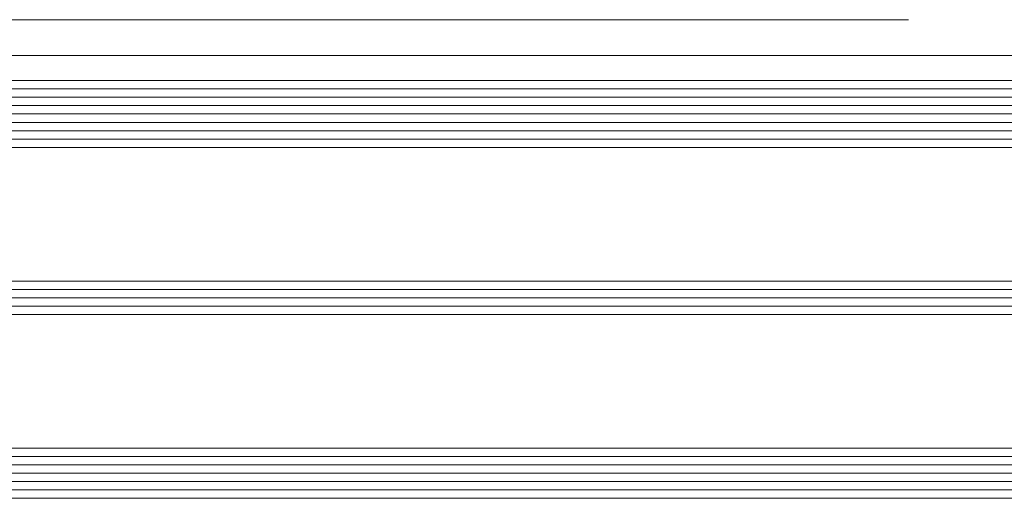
# Model space of a CAD drawing. Header units: millimetres. Extents: x 71658 to 298332, y -154437 to -30421.
# Tile 117 of 155: x 94173 to 94291, y -58923 to -58866. Entities that reach past the tile are written whole.
import ezdxf

# ---------------------------------------------------------------- set-up
doc = ezdxf.new("R2010")
doc.units = ezdxf.units.MM
doc.header["$LTSCALE"] = 500
doc.header["$MEASUREMENT"] = 0
doc.linetypes.add('Center', pattern=[48, 30, -6, 6, -6])
doc.layers.add('A-06-TELJED', color=253, linetype='Center', lineweight=0)
doc.layers.add('A-13-UKS', color=250, linetype='Continuous', lineweight=5)

# ---------------------------------------------------------------- blocks, each defined once
blk = doc.blocks.new('TELG')
at = {"layer": 'A-06-TELJED', "ltscale": 0.05}
blk.add_line((129079.1743373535, -58865.99671087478), (85658.8046493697, -58865.99671087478), dxfattribs=at)
blk = doc.blocks.new('lükanduksed')
at = {"layer": 'A-13-UKS'}
for p, q in [((94108.18880329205, -58870.28314225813), (94980.28873509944, -58870.28314225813)), ((94993.28880133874, -58873.28314225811), (94108.18880329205, -58873.28314225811)), ((94993.28880133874, -58874.28314225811), (94108.18880329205, -58874.28314225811)), ((94993.28880133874, -58875.28314225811), (94108.18880329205, -58875.28314225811)), ((94993.28880133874, -58876.28314225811), (94108.18880329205, -58876.28314225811)), ((94993.28880133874, -58877.28314225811), (94108.18880329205, -58877.28314225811)), ((94993.28880133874, -58878.28314225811), (94108.18880329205, -58878.28314225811)), ((94993.28880133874, -58879.28314225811), (94108.18880329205, -58879.28314225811)), ((94993.28880133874, -58880.28314225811), (94108.18880329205, -58880.28314225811)), ((94993.28880133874, -58881.28314225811), (94108.18880329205, -58881.28314225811)), ((94993.28880133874, -58897.28314225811), (94108.18880329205, -58897.28314225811)), ((94993.28880133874, -58898.28314225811), (94108.18880329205, -58898.28314225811)), ((94993.28880133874, -58899.28314225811), (94108.18880329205, -58899.28314225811)), ((94993.28880133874, -58900.28314225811), (94108.18880329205, -58900.28314225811)), ((94993.28880133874, -58901.28314225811), (94108.18880329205, -58901.28314225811)), ((94993.28880133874, -58917.28314225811), (94108.18880329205, -58917.28314225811)), ((94993.28880133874, -58918.28314225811), (94108.18880329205, -58918.28314225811)), ((94993.28880133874, -58919.28314225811), (94108.18880329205, -58919.28314225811)), ((94993.28880133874, -58920.28314225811), (94108.18880329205, -58920.28314225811)), ((94993.28880133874, -58921.28314225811), (94108.18880329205, -58921.28314225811)), ((94993.28880133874, -58922.28314225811), (94108.18880329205, -58922.28314225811)), ((94993.28880133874, -58923.28314225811), (94108.18880329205, -58923.28314225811))]:
    blk.add_line(p, q, dxfattribs=at)

msp = doc.modelspace()

# ---------------------------------------------------------------- block references
at = {"layer": 'A-06-TELJED'}
msp.add_blockref('TELG', (0, 0), dxfattribs=at)

# ---------------------------------------------------------------- next in the draw order: block references
at = {"layer": 'A-13-UKS'}
msp.add_blockref('lükanduksed', (0, 0), dxfattribs=at)

doc.saveas('drawing.dxf')
